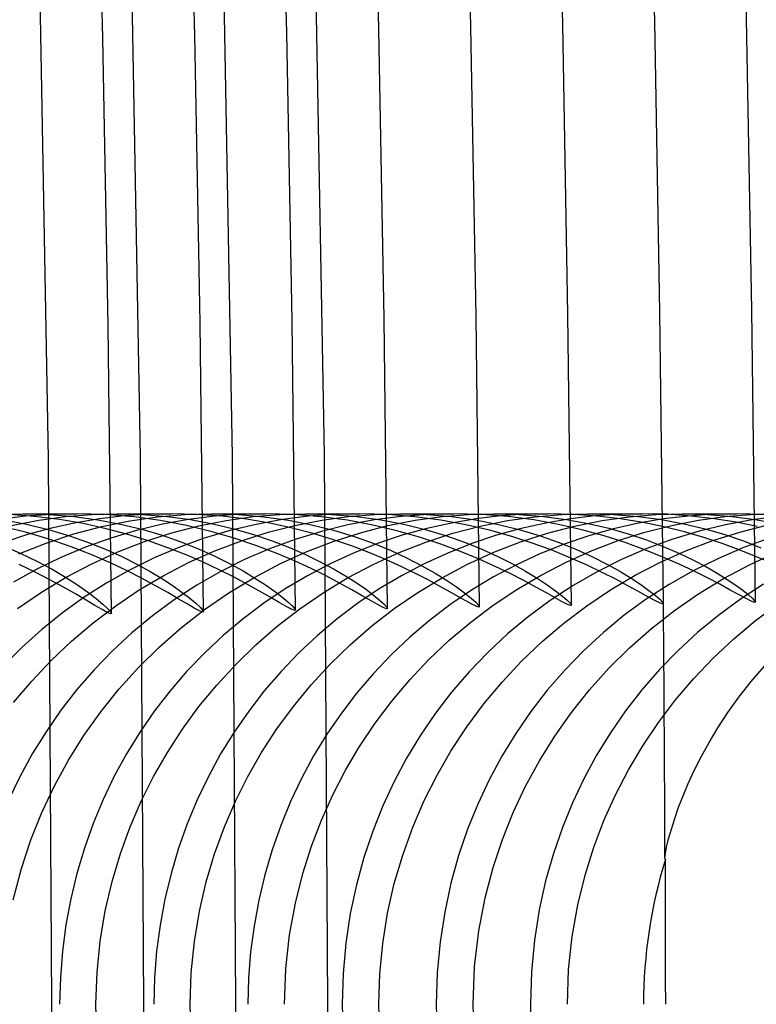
# Model space of a CAD drawing. Header units: millimetres. Extents: x -232 to 232, y -232 to 232.
# Tile 45 of 66: x 183.37 to 186.37, y 0 to 4.01. Entities that reach past the tile are written whole.
import ezdxf

# ---------------------------------------------------------------- set-up
doc = ezdxf.new("R2010")
doc.units = ezdxf.units.MM
doc.layers.add('HIDDEN', color=7, linetype='Continuous')
doc.layers.add('THICK', color=7, linetype='Continuous')

msp = doc.modelspace()

# ---------------------------------------------------------------- linework, layer by layer
at = {"layer": 'HIDDEN'}
for p, q in [((183.8615, 2.2303), (183.8209, 4.4603)), ((184.2365, 2.2348), (184.1958, 4.4694)), ((184.6114, 2.2394), (184.5707, 4.4785)), ((183.4865, 2.2257), (183.446, 4.4512)), ((183.5, 0), (183.4865, 2.2257)), ((183.875, 0), (183.8615, 2.2303)), ((184.25, 0), (184.2365, 2.2348)), ((184.625, 0), (184.6114, 2.2394)), ((183.276, 1.9971), (183.3837, 2)), ((183.393, 1.9895), (183.2866, 1.9758)), ((183.3042, 1.9752), (183.3971, 1.9575)), ((183.4297, 1.9892), (183.3255, 1.9972)), ((183.3359, 1.9517), (183.4462, 1.9734)), ((183.3824, 2), (183.6017, 2)), ((183.3837, 2), (183.4889, 1.997)), ((183.4984, 1.9974), (183.393, 1.9895)), ((183.5304, 1.9764), (183.4297, 1.9892)), ((183.4462, 1.9734), (183.5553, 1.9885)), ((183.4889, 1.997), (183.5902, 1.9886)), ((183.6024, 2), (183.4984, 1.9974)), ((183.6275, 1.9595), (183.5304, 1.9764)), ((183.5553, 1.9885), (183.6628, 1.9972)), ((183.5902, 1.9886), (183.6871, 1.9753)), ((183.6956, 1.9795), (183.5971, 1.963)), ((183.72, 1.9966), (183.6024, 2)), ((183.6628, 1.9972), (183.7675, 2)), ((183.6871, 1.9753), (183.7793, 1.9578)), ((183.794, 1.9911), (183.6956, 1.9795)), ((183.7038, 1.948), (183.8179, 1.9713)), ((183.8337, 1.987), (183.72, 1.9966)), ((183.7663, 2), (183.9859, 2)), ((183.7675, 2), (183.8707, 1.9971)), ((183.8911, 1.9979), (183.794, 1.9911)), ((183.8179, 1.9713), (183.9309, 1.9875)), ((183.9434, 1.9719), (183.8337, 1.987)), ((183.8707, 1.9971), (183.9701, 1.989)), ((183.9868, 2), (183.8911, 1.9979)), ((183.9309, 1.9875), (184.0423, 1.997)), ((184.0485, 1.952), (183.9434, 1.9719)), ((184.0568, 1.9761), (183.9507, 1.9569)), ((183.9701, 1.989), (184.0651, 1.9763)), ((184.0921, 1.9973), (183.9868, 2)), ((184.0423, 1.997), (184.151, 2)), ((184.1628, 1.9896), (184.0568, 1.9761)), ((184.0651, 1.9763), (184.1556, 1.9594)), ((184.1942, 1.9896), (184.0921, 1.9973)), ((184.0997, 1.9508), (184.2107, 1.9728)), ((184.15, 2), (184.3699, 2)), ((184.151, 2), (184.2597, 1.9968)), ((184.2676, 1.9975), (184.1628, 1.9896)), ((184.2928, 1.9774), (184.1942, 1.9896)), ((184.2107, 1.9728), (184.3208, 1.9882)), ((184.2597, 1.9968), (184.3643, 1.9878)), ((184.3708, 2), (184.2676, 1.9975)), ((184.3879, 1.9612), (184.2928, 1.9774)), ((184.3208, 1.9882), (184.4292, 1.9972)), ((184.4398, 1.976), (184.3332, 1.9565)), ((184.3643, 1.9878), (184.4641, 1.9737)), ((184.4862, 1.9967), (184.3708, 2)), ((184.4292, 1.9972), (184.5348, 2)), ((184.5463, 1.9896), (184.4398, 1.976)), ((184.4641, 1.9737), (184.5588, 1.9552)), ((184.5977, 1.9875), (184.4862, 1.9967)), ((184.4908, 1.9524), (184.6001, 1.9738)), ((184.5338, 2), (184.7541, 2)), ((184.5348, 2), (184.6413, 1.997)), ((184.6515, 1.9975), (184.5463, 1.9896)), ((184.705, 1.9731), (184.5977, 1.9875)), ((184.6001, 1.9738), (184.7083, 1.9886)), ((184.6413, 1.997), (184.7437, 1.9883)), ((184.7551, 2), (184.6515, 1.9975)), ((184.8079, 1.954), (184.705, 1.9731)), ((184.8156, 1.9746), (184.7069, 1.9543)), ((184.7083, 1.9886), (184.8148, 1.9973)), ((184.7437, 1.9883), (184.8414, 1.9748)), ((184.8691, 1.9968), (184.7551, 2)), ((184.8148, 1.9973), (184.9187, 2)), ((184.9244, 1.9889), (184.8156, 1.9746)), ((184.8414, 1.9748), (184.9343, 1.957)), ((184.9793, 1.9878), (184.8691, 1.9968)), ((184.8699, 1.9514), (184.981, 1.9733)), ((184.9177, 2), (185.1383, 2)), ((184.9187, 2), (185.0259, 1.9969)), ((185.0323, 1.9973), (184.9244, 1.9889)), ((185.0855, 1.9737), (184.9793, 1.9878)), ((184.981, 1.9733), (185.0907, 1.9885)), ((185.0259, 1.9969), (185.129, 1.9882)), ((185.1387, 2), (185.0323, 1.9973)), ((185.1872, 1.955), (185.0855, 1.9737)), ((185.0907, 1.9885), (185.1984, 1.9972)), ((185.129, 1.9882), (185.2273, 1.9744)), ((185.2297, 1.9792), (185.129, 1.9621)), ((185.2507, 1.997), (185.1387, 2)), ((185.1984, 1.9972), (185.3029, 2)), ((185.2273, 1.9744), (185.3205, 1.9564)), ((185.3295, 1.991), (185.2297, 1.9792)), ((185.2458, 1.9495), (185.3575, 1.972)), ((185.3592, 1.9883), (185.2507, 1.997)), ((185.3015, 2), (185.5225, 2)), ((185.3029, 2), (185.4051, 1.9972)), ((185.4277, 1.9978), (185.3295, 1.991)), ((185.3575, 1.972), (185.4685, 1.9878)), ((185.464, 1.9746), (185.3592, 1.9883)), ((185.4051, 1.9972), (185.5034, 1.9892)), ((185.5242, 2), (185.4277, 1.9978)), ((185.5647, 1.9564), (185.464, 1.9746)), ((185.4685, 1.9878), (185.5782, 1.997)), ((185.5034, 1.9892), (185.597, 1.9767)), ((185.6139, 1.9792), (185.5131, 1.9621)), ((185.6256, 1.9974), (185.5242, 2)), ((185.5782, 1.997), (185.6855, 2)), ((185.597, 1.9767), (185.686, 1.9603)), ((185.7137, 1.991), (185.6139, 1.9792)), ((185.7237, 1.9903), (185.6256, 1.9974)), ((185.6309, 1.9498), (185.7425, 1.9722)), ((185.6853, 2), (185.9067, 2)), ((185.6855, 2), (185.7891, 1.9972)), ((185.8119, 1.9978), (185.7137, 1.991)), ((185.8184, 1.979), (185.7237, 1.9903)), ((185.7425, 1.9722), (185.8531, 1.9879)), ((185.7891, 1.9972), (185.8894, 1.989)), ((185.9084, 2), (185.8119, 1.9978)), ((185.9094, 1.9642), (185.8184, 1.979)), ((185.8531, 1.9879), (185.9624, 1.997)), ((185.8894, 1.989), (185.9852, 1.976)), ((185.9935, 1.9785), (185.8916, 1.961)), ((186.0085, 1.9975), (185.9084, 2)), ((185.9624, 1.997), (186.0693, 2)), ((185.9852, 1.976), (186.0763, 1.9589)), ((186.0946, 1.9907), (185.9935, 1.9785)), ((186.1054, 1.9905), (186.0085, 1.9975)), ((186.0264, 1.9524), (186.1353, 1.9737)), ((186.0691, 2), (186.2909, 2)), ((186.0693, 2), (186.1722, 1.9972)), ((186.1943, 1.9978), (186.0946, 1.9907)), ((186.199, 1.9796), (186.1054, 1.9905)), ((186.1353, 1.9737), (186.2433, 1.9886)), ((186.1722, 1.9972), (186.2717, 1.9891)), ((186.2923, 2), (186.1943, 1.9978)), ((186.2889, 1.9651), (186.199, 1.9796)), ((186.2433, 1.9886), (186.3497, 1.9972)), ((186.3551, 1.9751), (186.2464, 1.955)), ((186.2717, 1.9891), (186.3668, 1.9763)), ((186.4015, 1.9971), (186.2923, 2)), ((186.3497, 1.9972), (186.4534, 2)), ((186.4633, 1.9892), (186.3551, 1.9751)), ((186.3668, 1.9763), (186.4572, 1.9595)), ((183.3927, 1.9244), (183.2907, 1.9496)), ((183.3971, 1.9575), (183.4852, 1.9361)), ((183.4988, 1.9414), (183.4008, 1.9147)), ((183.4852, 1.9361), (183.5681, 1.9115)), ((183.5971, 1.963), (183.4988, 1.9414)), ((183.5898, 1.9177), (183.7038, 1.948)), ((183.7207, 1.939), (183.6275, 1.9595)), ((183.8093, 1.9154), (183.7207, 1.939)), ((183.845, 1.9317), (183.7399, 1.9006)), ((183.7793, 1.9578), (183.8667, 1.9366)), ((183.9507, 1.9569), (183.845, 1.9317)), ((183.8667, 1.9366), (183.949, 1.9124)), ((183.9883, 1.922), (184.0997, 1.9508)), ((184.1485, 1.9279), (184.0485, 1.952)), ((184.227, 1.9312), (184.1214, 1.8998)), ((184.243, 1.9006), (184.1485, 1.9279)), ((184.1556, 1.9594), (184.2415, 1.939)), ((184.3332, 1.9565), (184.227, 1.9312)), ((184.2415, 1.939), (184.3224, 1.9156)), ((184.3811, 1.9245), (184.4908, 1.9524)), ((184.479, 1.9415), (184.3879, 1.9612)), ((184.5657, 1.9189), (184.479, 1.9415)), ((184.5989, 1.9279), (184.4919, 1.8953)), ((184.5588, 1.9552), (184.6481, 1.9328)), ((184.7069, 1.9543), (184.5989, 1.9279)), ((184.6481, 1.9328), (184.732, 1.9073)), ((184.758, 1.9225), (184.8699, 1.9514)), ((184.9057, 1.9309), (184.8079, 1.954)), ((184.9981, 1.9048), (184.9057, 1.9309)), ((185.0283, 1.9397), (184.9278, 1.9119)), ((184.9343, 1.957), (185.0222, 1.9354)), ((185.0222, 1.9354), (185.1046, 1.9109)), ((185.129, 1.9621), (185.0283, 1.9397)), ((185.1342, 1.9202), (185.2458, 1.9495)), ((185.284, 1.9325), (185.1872, 1.955)), ((185.3754, 1.907), (185.284, 1.9325)), ((185.4124, 1.9397), (185.3119, 1.9119)), ((185.3205, 1.9564), (185.4084, 1.9347)), ((185.4084, 1.9347), (185.4908, 1.91)), ((185.5131, 1.9621), (185.4124, 1.9397)), ((185.5196, 1.9207), (185.6309, 1.9498)), ((185.6606, 1.9345), (185.5647, 1.9564)), ((185.7514, 1.9095), (185.6606, 1.9345)), ((185.686, 1.9603), (185.7701, 1.9406)), ((185.7898, 1.9381), (185.6886, 1.9096)), ((185.7701, 1.9406), (185.8493, 1.918)), ((185.8916, 1.961), (185.7898, 1.9381)), ((185.9963, 1.9462), (185.9094, 1.9642)), ((185.917, 1.9245), (186.0264, 1.9524)), ((186.0791, 1.9256), (185.9963, 1.9462)), ((186.1379, 1.9286), (186.0306, 1.8961)), ((186.0763, 1.9589), (186.1624, 1.9383)), ((186.2464, 1.955), (186.1379, 1.9286)), ((186.1624, 1.9383), (186.2434, 1.9147)), ((186.3749, 1.9475), (186.2889, 1.9651)), ((186.3037, 1.9253), (186.4129, 1.953)), ((183.4008, 1.9147), (183.3041, 1.883)), ((183.489, 1.8958), (183.3927, 1.9244)), ((183.477, 1.8804), (183.5898, 1.9177)), ((183.5793, 1.8647), (183.489, 1.8958)), ((183.5681, 1.9115), (183.6458, 1.8845)), ((183.7399, 1.9006), (183.6368, 1.8638)), ((183.8934, 1.8893), (183.8093, 1.9154)), ((183.8778, 1.8864), (183.9883, 1.922)), ((183.9726, 1.8614), (183.8934, 1.8893)), ((183.949, 1.9124), (184.0261, 1.8857)), ((184.1214, 1.8998), (184.0178, 1.8626)), ((184.1649, 1.8493), (184.2724, 1.8901)), ((184.3317, 1.8707), (184.243, 1.9006)), ((184.2724, 1.8901), (184.3811, 1.9245)), ((184.3224, 1.9156), (184.3983, 1.8899)), ((184.4919, 1.8953), (184.3871, 1.8568)), ((184.3983, 1.8899), (184.4689, 1.8624)), ((184.5372, 1.8444), (184.6469, 1.8868)), ((184.6479, 1.894), (184.5657, 1.9189)), ((184.6469, 1.8868), (184.758, 1.9225)), ((184.7255, 1.8674), (184.6479, 1.894)), ((184.732, 1.9073), (184.8102, 1.8793)), ((184.9278, 1.9119), (184.8279, 1.8785)), ((185.085, 1.8763), (184.9981, 1.9048)), ((185.0241, 1.8844), (185.1342, 1.9202)), ((185.1046, 1.9109), (185.1815, 1.8839)), ((185.3119, 1.9119), (185.2119, 1.8785)), ((185.4614, 1.8791), (185.3754, 1.907)), ((185.4096, 1.8849), (185.5196, 1.9207)), ((185.4908, 1.91), (185.5676, 1.883)), ((185.6886, 1.9096), (185.588, 1.8755)), ((185.7018, 1.8497), (185.8086, 1.8902)), ((185.8369, 1.8822), (185.7514, 1.9095)), ((185.8086, 1.8902), (185.917, 1.9245)), ((185.8493, 1.918), (185.9234, 1.8932)), ((185.9234, 1.8932), (185.9921, 1.8669)), ((186.0306, 1.8961), (185.9254, 1.8576)), ((186.1576, 1.903), (186.0791, 1.9256)), ((186.0865, 1.85), (186.1948, 1.891)), ((186.2316, 1.8787), (186.1576, 1.903)), ((186.1948, 1.891), (186.3037, 1.9253)), ((186.2434, 1.9147), (186.3191, 1.8888)), ((186.4212, 1.8983), (186.3165, 1.8604)), ((186.3191, 1.8888), (186.3892, 1.8613)), ((183.2962, 1.8714), (183.3707, 1.8398)), ((183.3658, 1.8361), (183.477, 1.8804)), ((183.6368, 1.8638), (183.5363, 1.8215)), ((183.6635, 1.8318), (183.5793, 1.8647)), ((183.6458, 1.8845), (183.718, 1.8557)), ((183.718, 1.8557), (183.7847, 1.8256)), ((183.7691, 1.8444), (183.8778, 1.8864)), ((184.0178, 1.8626), (183.9167, 1.8199)), ((184.047, 1.8322), (183.9726, 1.8614)), ((184.0261, 1.8857), (184.0978, 1.8572)), ((184.0591, 1.802), (184.1649, 1.8493)), ((184.0978, 1.8572), (184.164, 1.8275)), ((184.3871, 1.8568), (184.2852, 1.8127)), ((184.4145, 1.8392), (184.3317, 1.8707)), ((184.4689, 1.8624), (184.5342, 1.8337)), ((184.7983, 1.8395), (184.7255, 1.8674)), ((184.8279, 1.8785), (184.7299, 1.8398)), ((184.8102, 1.8793), (184.8824, 1.8497)), ((184.8824, 1.8497), (184.9485, 1.819)), ((184.9156, 1.842), (185.0241, 1.8844)), ((185.166, 1.8462), (185.085, 1.8763)), ((185.2119, 1.8785), (185.1138, 1.8397)), ((185.1815, 1.8839), (185.2527, 1.8554)), ((185.2527, 1.8554), (185.3179, 1.8258)), ((185.3011, 1.8427), (185.4096, 1.8849)), ((185.5417, 1.8497), (185.4614, 1.8791)), ((185.588, 1.8755), (185.4894, 1.8361)), ((185.616, 1.8194), (185.5417, 1.8497)), ((185.5676, 1.883), (185.6387, 1.8543)), ((185.5969, 1.8028), (185.7018, 1.8497)), ((185.6387, 1.8543), (185.7037, 1.8247)), ((185.9254, 1.8576), (185.8225, 1.8133)), ((185.9168, 1.8533), (185.8369, 1.8822)), ((185.991, 1.8235), (185.9168, 1.8533)), ((185.9804, 1.8026), (186.0865, 1.85)), ((185.9921, 1.8669), (186.0555, 1.8395)), ((186.3165, 1.8604), (186.214, 1.8167)), ((186.3011, 1.8534), (186.2316, 1.8787)), ((186.366, 1.8275), (186.3011, 1.8534)), ((183.3707, 1.8398), (183.4388, 1.807)), ((183.5363, 1.8215), (183.4385, 1.7738)), ((183.4388, 1.807), (183.5007, 1.7739)), ((183.6626, 1.7959), (183.7691, 1.8444)), ((183.7412, 1.798), (183.6635, 1.8318)), ((183.7847, 1.8256), (183.8457, 1.7949)), ((183.9167, 1.8199), (183.8186, 1.7718)), ((184.1161, 1.8024), (184.047, 1.8322)), ((184.164, 1.8275), (184.2245, 1.7973)), ((184.2852, 1.8127), (184.1864, 1.7632)), ((184.4911, 1.8067), (184.4145, 1.8392)), ((184.4292, 1.7952), (184.5372, 1.8444)), ((184.5342, 1.8337), (184.594, 1.8045)), ((184.7299, 1.8398), (184.6344, 1.796)), ((184.8661, 1.811), (184.7983, 1.8395)), ((184.8091, 1.7932), (184.9156, 1.842)), ((184.9485, 1.819), (185.0084, 1.7881)), ((185.1138, 1.8397), (185.0181, 1.7959)), ((185.2411, 1.8152), (185.166, 1.8462)), ((185.1945, 1.7939), (185.3011, 1.8427)), ((185.3179, 1.8258), (185.3772, 1.7959)), ((185.4894, 1.8361), (185.3934, 1.7916)), ((185.7037, 1.8247), (185.7626, 1.7948)), ((185.8225, 1.8133), (185.7222, 1.7631)), ((186.0555, 1.8395), (186.1133, 1.8117)), ((186.1133, 1.8117), (186.1655, 1.7842)), ((186.214, 1.8167), (186.114, 1.7672)), ((186.3432, 1.7922), (186.451, 1.8418)), ((183.4385, 1.7738), (183.3437, 1.7209)), ((183.5007, 1.7739), (183.556, 1.7413)), ((183.5585, 1.7411), (183.6626, 1.7959)), ((183.8186, 1.7718), (183.7234, 1.7184)), ((183.8457, 1.7949), (183.901, 1.7643)), ((183.9559, 1.7486), (184.0591, 1.802)), ((184.2245, 1.7973), (184.2791, 1.7672)), ((184.2791, 1.7672), (184.3279, 1.7379)), ((184.3234, 1.7393), (184.4292, 1.7952)), ((184.6344, 1.796), (184.5414, 1.7473)), ((184.594, 1.8045), (184.6482, 1.7753)), ((184.6482, 1.7753), (184.6968, 1.7467)), ((184.7056, 1.7383), (184.8091, 1.7932)), ((185.0181, 1.7959), (184.925, 1.7471)), ((185.0084, 1.7881), (185.0618, 1.7577)), ((185.0911, 1.7391), (185.1945, 1.7939)), ((185.3934, 1.7916), (185.3001, 1.7421)), ((185.3772, 1.7959), (185.4303, 1.7664)), ((185.4303, 1.7664), (185.4776, 1.7377)), ((185.4943, 1.7498), (185.5969, 1.8028)), ((185.7626, 1.7948), (185.8152, 1.7654)), ((185.8771, 1.7492), (185.9804, 1.8026)), ((186.114, 1.7672), (186.0167, 1.7119)), ((186.1655, 1.7842), (186.212, 1.7574)), ((186.2377, 1.7359), (186.3432, 1.7922)), ((183.4574, 1.6802), (183.5585, 1.7411)), ((183.556, 1.7413), (183.6045, 1.7099)), ((183.8561, 1.6895), (183.9559, 1.7486)), ((183.901, 1.7643), (183.9504, 1.7343)), ((183.9504, 1.7343), (183.9939, 1.7057)), ((184.1864, 1.7632), (184.0908, 1.7083)), ((184.2211, 1.6773), (184.3234, 1.7393)), ((184.3279, 1.7379), (184.3707, 1.71)), ((184.5414, 1.7473), (184.4511, 1.6936)), ((184.606, 1.6779), (184.7056, 1.7383)), ((184.6968, 1.7467), (184.7401, 1.7191)), ((184.925, 1.7471), (184.8347, 1.6934)), ((184.9914, 1.6787), (185.0911, 1.7391)), ((185.0618, 1.7577), (185.1088, 1.7286)), ((185.1088, 1.7286), (185.149, 1.7014)), ((185.3001, 1.7421), (185.2098, 1.6877)), ((185.3947, 1.691), (185.4943, 1.7498)), ((185.4776, 1.7377), (185.5188, 1.7105)), ((185.7222, 1.7631), (185.6248, 1.7071)), ((185.777, 1.6899), (185.8771, 1.7492)), ((185.8152, 1.7654), (185.8614, 1.7373)), ((185.8614, 1.7373), (185.9009, 1.7111)), ((186.1355, 1.6735), (186.2377, 1.7359)), ((186.212, 1.7574), (186.2526, 1.732)), ((186.2526, 1.732), (186.2873, 1.7086)), ((183.6045, 1.7099), (183.6461, 1.6807)), ((183.7234, 1.7184), (183.6315, 1.6598)), ((183.7601, 1.6251), (183.8561, 1.6895)), ((183.9939, 1.7057), (184.0311, 1.6791)), ((184.0908, 1.7083), (183.9987, 1.6484)), ((184.4511, 1.6936), (184.3638, 1.6351)), ((184.3707, 1.71), (184.4073, 1.6841)), ((184.7401, 1.7191), (184.7777, 1.6931)), ((184.8347, 1.6934), (184.7474, 1.6349)), ((184.7777, 1.6931), (184.8093, 1.6695)), ((185.2098, 1.6877), (185.1226, 1.6286)), ((185.149, 1.7014), (185.1823, 1.677)), ((185.2989, 1.6269), (185.3947, 1.691)), ((185.5188, 1.7105), (185.5534, 1.6857)), ((185.6248, 1.7071), (185.5312, 1.646)), ((185.6803, 1.6249), (185.777, 1.6899)), ((185.9009, 1.7111), (185.9336, 1.6876)), ((186.0167, 1.7119), (185.923, 1.6514)), ((185.9336, 1.6876), (185.9593, 1.6675)), ((186.2873, 1.7086), (186.316, 1.6878)), ((186.4011, 1.7122), (186.3074, 1.6517)), ((186.316, 1.6878), (186.3384, 1.67)), ((183.3603, 1.6138), (183.4574, 1.6802)), ((183.6315, 1.6598), (183.543, 1.5962)), ((183.6461, 1.6807), (183.6806, 1.6543)), ((183.6806, 1.6543), (183.7077, 1.6317)), ((183.9987, 1.6484), (183.9104, 1.5834)), ((184.0311, 1.6791), (184.062, 1.6553)), ((184.062, 1.6553), (184.0863, 1.6349)), ((184.1227, 1.6096), (184.2211, 1.6773)), ((184.4073, 1.6841), (184.4377, 1.6609)), ((184.4377, 1.6609), (184.4616, 1.641)), ((184.5103, 1.6122), (184.606, 1.6779)), ((184.8093, 1.6695), (184.8344, 1.6491)), ((184.8344, 1.6491), (184.8529, 1.6325)), ((184.8957, 1.6131), (184.9914, 1.6787)), ((185.1823, 1.677), (185.2085, 1.6561)), ((185.2085, 1.6561), (185.2275, 1.6393)), ((185.5312, 1.646), (185.4419, 1.5801)), ((185.5534, 1.6857), (185.581, 1.6641)), ((185.581, 1.6641), (185.6013, 1.6466)), ((185.6013, 1.6466), (185.6137, 1.6339)), ((185.923, 1.6514), (185.8334, 1.586)), ((185.9593, 1.6675), (185.9778, 1.6514)), ((185.9778, 1.6514), (185.989, 1.6399)), ((186.0374, 1.6054), (186.1355, 1.6735)), ((186.3074, 1.6517), (186.218, 1.5865)), ((186.3384, 1.67), (186.3546, 1.6558)), ((186.3546, 1.6558), (186.3645, 1.6455)), ((183.668, 1.5555), (183.7601, 1.6251)), ((183.7077, 1.6317), (183.7272, 1.6137)), ((183.7272, 1.6137), (183.7391, 1.6007)), ((184.0286, 1.5363), (184.1227, 1.6096)), ((184.0863, 1.6349), (184.1038, 1.6186)), ((184.1038, 1.6186), (184.1145, 1.6069)), ((184.1145, 1.6069), (184.118, 1.6003)), ((184.3638, 1.6351), (184.2796, 1.5718)), ((184.4189, 1.5414), (184.5103, 1.6122)), ((184.4616, 1.641), (184.4789, 1.625)), ((184.4789, 1.625), (184.4895, 1.6136)), ((184.4895, 1.6136), (184.493, 1.607)), ((184.7474, 1.6349), (184.6633, 1.5716)), ((184.8041, 1.5423), (184.8957, 1.6131)), ((184.8529, 1.6325), (184.8642, 1.6205)), ((184.8642, 1.6205), (184.868, 1.6137)), ((185.1226, 1.6286), (185.0387, 1.5648)), ((185.2073, 1.5578), (185.2989, 1.6269)), ((185.2275, 1.6393), (185.239, 1.6271)), ((185.239, 1.6271), (185.2429, 1.6203)), ((185.5872, 1.5544), (185.6803, 1.6249)), ((185.6137, 1.6339), (185.6179, 1.6268)), ((185.989, 1.6399), (185.9928, 1.6333)), ((186.3645, 1.6455), (186.3678, 1.6396)), ((186.3677, 1.5642), (186.4601, 1.6332)), ((183.543, 1.5962), (183.4587, 1.5281)), ((183.7391, 1.6007), (183.7431, 1.5934)), ((183.9104, 1.5834), (183.8264, 1.5141)), ((184.2796, 1.5718), (184.1992, 1.5044)), ((184.6633, 1.5716), (184.5828, 1.5041)), ((185.4419, 1.5801), (185.357, 1.5097)), ((185.8334, 1.586), (185.7481, 1.5159)), ((185.9438, 1.5319), (186.0374, 1.6054)), ((186.218, 1.5865), (186.1329, 1.5167)), ((183.4587, 1.5281), (183.3787, 1.4559)), ((183.5801, 1.4809), (183.668, 1.5555)), ((183.939, 1.4578), (184.0286, 1.5363)), ((184.3319, 1.4659), (184.4189, 1.5414)), ((184.7169, 1.4668), (184.8041, 1.5423)), ((185.0387, 1.5648), (184.9585, 1.4967)), ((185.12, 1.4839), (185.2073, 1.5578)), ((185.4983, 1.4787), (185.5872, 1.5544)), ((185.8548, 1.4534), (185.9438, 1.5319)), ((186.2794, 1.4902), (186.3677, 1.5642)), ((183.8264, 1.5141), (183.7469, 1.4408)), ((184.1992, 1.5044), (184.1228, 1.4329)), ((184.5828, 1.5041), (184.5064, 1.4325)), ((184.9585, 1.4967), (184.8824, 1.4248)), ((185.357, 1.5097), (185.2765, 1.4348)), ((185.7481, 1.5159), (185.6672, 1.4415)), ((186.1329, 1.5167), (186.0523, 1.4426)), ((186.1956, 1.4115), (186.2794, 1.4902)), ((183.3787, 1.4559), (183.3032, 1.3798)), ((183.4966, 1.4015), (183.5801, 1.4809)), ((183.8541, 1.3742), (183.939, 1.4578)), ((184.2495, 1.3858), (184.3319, 1.4659)), ((184.6344, 1.3866), (184.7169, 1.4668)), ((185.0371, 1.4055), (185.12, 1.4839)), ((185.4141, 1.3983), (185.4983, 1.4787)), ((185.7707, 1.3699), (185.8548, 1.4534)), ((183.7469, 1.4408), (183.6721, 1.3636)), ((184.1228, 1.4329), (184.0505, 1.3576)), ((184.5064, 1.4325), (184.434, 1.3572)), ((184.8824, 1.4248), (184.8106, 1.3491)), ((184.9589, 1.3228), (185.0371, 1.4055)), ((185.2765, 1.4348), (185.2006, 1.3558)), ((185.6672, 1.4415), (185.5909, 1.3628)), ((186.0523, 1.4426), (185.9762, 1.3643)), ((186.1163, 1.3282), (186.1956, 1.4115)), ((183.4179, 1.3178), (183.4966, 1.4015)), ((183.7742, 1.2858), (183.8541, 1.3742)), ((184.172, 1.3016), (184.2495, 1.3858)), ((184.5568, 1.3024), (184.6344, 1.3866)), ((185.3348, 1.3135), (185.4141, 1.3983)), ((185.6916, 1.2819), (185.7707, 1.3699)), ((186.3501, 1.3154), (186.4047, 1.3789)), ((183.6721, 1.3636), (183.602, 1.2828)), ((184.0505, 1.3576), (183.9825, 1.2786)), ((184.434, 1.3572), (184.3659, 1.2782)), ((184.8106, 1.3491), (184.743, 1.2698)), ((185.2006, 1.3558), (185.1295, 1.273)), ((185.5909, 1.3628), (185.5192, 1.2802)), ((185.9762, 1.3643), (185.9048, 1.2822)), ((186.0419, 1.2408), (186.1163, 1.3282)), ((183.3441, 1.23), (183.4179, 1.3178)), ((183.6996, 1.193), (183.7742, 1.2858)), ((184.0996, 1.2136), (184.172, 1.3016)), ((184.4843, 1.2142), (184.5568, 1.3024)), ((184.8856, 1.2361), (184.9589, 1.3228)), ((185.2606, 1.2245), (185.3348, 1.3135)), ((186.3005, 1.252), (186.3501, 1.3154)), ((183.602, 1.2828), (183.5366, 1.1986)), ((183.9825, 1.2786), (183.9187, 1.1962)), ((184.3659, 1.2782), (184.3022, 1.1957)), ((184.743, 1.2698), (184.6799, 1.1872)), ((185.1295, 1.273), (185.0633, 1.1866)), ((185.5192, 1.2802), (185.4525, 1.1939)), ((185.6179, 1.1895), (185.6916, 1.2819)), ((185.9048, 1.2822), (185.8382, 1.1965)), ((186.2555, 1.1892), (186.3005, 1.252)), ((184.0325, 1.1219), (184.0996, 1.2136)), ((184.417, 1.1224), (184.4843, 1.2142)), ((184.8174, 1.1456), (184.8856, 1.2361)), ((185.1917, 1.1315), (185.2606, 1.2245)), ((185.9726, 1.1494), (186.0419, 1.2408)), ((183.5366, 1.1986), (183.4761, 1.1113)), ((183.6307, 1.0961), (183.6996, 1.193)), ((183.9187, 1.1962), (183.8593, 1.1104)), ((184.3022, 1.1957), (184.2428, 1.1099)), ((184.6799, 1.1872), (184.6212, 1.1015)), ((185.0633, 1.1866), (185.002, 1.0968)), ((185.4525, 1.1939), (185.3906, 1.1042)), ((185.5497, 1.0931), (185.6179, 1.1895)), ((185.8382, 1.1965), (185.7766, 1.1074)), ((186.215, 1.1274), (186.2555, 1.1892)), ((184.7544, 1.0516), (184.8174, 1.1456)), ((185.1282, 1.0349), (185.1917, 1.1315)), ((185.9087, 1.0542), (185.9726, 1.1494)), ((186.1789, 1.0671), (186.215, 1.1274)), ((183.4761, 1.1113), (183.4203, 1.0209)), ((183.5675, 0.9951), (183.6307, 1.0961)), ((183.8593, 1.1104), (183.8045, 1.0214)), ((183.9707, 1.0269), (184.0325, 1.1219)), ((184.2428, 1.1099), (184.188, 1.0209)), ((184.3551, 1.0272), (184.417, 1.1224)), ((184.6212, 1.1015), (184.567, 1.0126)), ((185.002, 1.0968), (184.9459, 1.0039)), ((185.3906, 1.1042), (185.3339, 1.0112)), ((185.4873, 0.993), (185.5497, 1.0931)), ((185.7766, 1.1074), (185.72, 1.0151)), ((184.6969, 0.9543), (184.7544, 1.0516)), ((185.8502, 0.9556), (185.9087, 1.0542)), ((186.1468, 1.0088), (186.1789, 1.0671)), ((183.4203, 1.0209), (183.3695, 0.9276)), ((183.8045, 1.0214), (183.7542, 0.9294)), ((183.9145, 0.9288), (183.9707, 1.0269)), ((184.188, 1.0209), (184.1378, 0.9289)), ((184.2988, 0.9289), (184.3551, 1.0272)), ((184.567, 1.0126), (184.5175, 0.9208)), ((184.9459, 1.0039), (184.8949, 0.908)), ((185.0703, 0.9347), (185.1282, 1.0349)), ((185.3339, 1.0112), (185.2823, 0.9152)), ((185.72, 1.0151), (185.6684, 0.9198)), ((186.1185, 0.9529), (186.1468, 1.0088)), ((183.5103, 0.8905), (183.5675, 0.9951)), ((185.4308, 0.8893), (185.4873, 0.993)), ((183.3695, 0.9276), (183.3237, 0.8316)), ((183.7542, 0.9294), (183.7087, 0.8344)), ((183.864, 0.8278), (183.9145, 0.9288)), ((184.1378, 0.9289), (184.0923, 0.8339)), ((184.2482, 0.8278), (184.2988, 0.9289)), ((184.6449, 0.854), (184.6969, 0.9543)), ((185.0178, 0.8302), (185.0703, 0.9347)), ((185.7975, 0.8538), (185.8502, 0.9556)), ((186.094, 0.8997), (186.1185, 0.9529)), ((183.4593, 0.7825), (183.5103, 0.8905)), ((184.5175, 0.9208), (184.4727, 0.8262)), ((184.8949, 0.908), (184.8491, 0.8093)), ((185.2823, 0.9152), (185.236, 0.8164)), ((185.3805, 0.7824), (185.4308, 0.8893)), ((185.6684, 0.9198), (185.6221, 0.8218)), ((186.0729, 0.8499), (186.094, 0.8997)), ((184.5986, 0.7508), (184.6449, 0.854)), ((185.7505, 0.7489), (185.7975, 0.8538)), ((186.0548, 0.8031), (186.0729, 0.8499)), ((183.7087, 0.8344), (183.6681, 0.7367)), ((183.8191, 0.7237), (183.864, 0.8278)), ((184.0923, 0.8339), (184.0517, 0.7363)), ((184.2032, 0.7233), (184.2482, 0.8278)), ((184.4727, 0.8262), (184.4328, 0.7291)), ((184.8491, 0.8093), (184.808, 0.7063)), ((184.9709, 0.7215), (185.0178, 0.8302)), ((185.236, 0.8164), (185.1946, 0.7138)), ((185.6221, 0.8218), (185.5811, 0.721)), ((186.0388, 0.7573), (186.0548, 0.8031)), ((183.4147, 0.6711), (183.4593, 0.7825)), ((185.3365, 0.6725), (185.3805, 0.7824)), ((183.6681, 0.7367), (183.6325, 0.6365)), ((183.7793, 0.6146), (183.8191, 0.7237)), ((184.0517, 0.7363), (184.0161, 0.636)), ((184.1633, 0.6139), (184.2032, 0.7233)), ((184.4328, 0.7291), (184.3978, 0.6295)), ((184.5581, 0.6449), (184.5986, 0.7508)), ((185.7095, 0.641), (185.7505, 0.7489)), ((186.0251, 0.7138), (186.0388, 0.7573)), ((184.808, 0.7063), (184.7718, 0.5986)), ((184.9301, 0.6086), (184.9709, 0.7215)), ((185.1946, 0.7138), (185.1579, 0.6062)), ((185.5811, 0.721), (185.5444, 0.6149)), ((186.0139, 0.6744), (186.0251, 0.7138)), ((183.3757, 0.5531), (183.4147, 0.6711)), ((184.5227, 0.5331), (184.5581, 0.6449)), ((185.2986, 0.5582), (185.3365, 0.6725)), ((186.0057, 0.6408), (186.0139, 0.6744)), ((183.6325, 0.6365), (183.602, 0.5339)), ((183.7452, 0.5005), (183.7793, 0.6146)), ((184.0161, 0.636), (183.9857, 0.5335)), ((184.1292, 0.4995), (184.1633, 0.6139)), ((184.3978, 0.6295), (184.3679, 0.5277)), ((184.8958, 0.4919), (184.9301, 0.6086)), ((185.1579, 0.6062), (185.1266, 0.4936)), ((185.5444, 0.6149), (185.5127, 0.5027)), ((185.6738, 0.5268), (185.7095, 0.641)), ((185.999, 0.5975), (186.0007, 0.6146)), ((186.0007, 0.6146), (186.0057, 0.6408)), ((184.7718, 0.5986), (184.7411, 0.4865)), ((185.9991, 0.5956), (185.999, 0.5975)), ((185.9993, 0.594), (185.9991, 0.5956)), ((185.9995, 0.5928), (185.9993, 0.594)), ((185.9999, 0.5918), (185.9995, 0.5928)), ((186.0004, 0.5913), (185.9999, 0.5918)), ((186.001, 0.5911), (186.0004, 0.5913)), ((186.0013, 0.4924), (186.001, 0.5911)), ((183.3428, 0.4265), (183.3757, 0.5531)), ((183.602, 0.5339), (183.5768, 0.4294)), ((183.9857, 0.5335), (183.9605, 0.4289)), ((184.3679, 0.5277), (184.3432, 0.4239)), ((184.4925, 0.4123), (184.5227, 0.5331)), ((185.2658, 0.4337), (185.2986, 0.5582)), ((185.6438, 0.4054), (185.6738, 0.5268)), ((183.7175, 0.3814), (183.7452, 0.5005)), ((184.1016, 0.3803), (184.1292, 0.4995)), ((184.7411, 0.4865), (184.7164, 0.3701)), ((184.8684, 0.3715), (184.8958, 0.4919)), ((185.1266, 0.4936), (185.1013, 0.3763)), ((185.5127, 0.5027), (185.4867, 0.3849)), ((186.0015, 0.3939), (186.0013, 0.4924)), ((183.5768, 0.4294), (183.5571, 0.3237)), ((183.9605, 0.4289), (183.9408, 0.3231)), ((184.3432, 0.4239), (184.3239, 0.319)), ((184.469, 0.2829), (184.4925, 0.4123)), ((185.24, 0.2989), (185.2658, 0.4337)), ((185.6209, 0.2769), (185.6438, 0.4054)), ((183.6969, 0.2576), (183.7175, 0.3814)), ((184.081, 0.2566), (184.1016, 0.3803)), ((184.7164, 0.3701), (184.6981, 0.2495)), ((184.8485, 0.248), (184.8684, 0.3715)), ((185.1013, 0.3763), (185.0824, 0.2545)), ((185.4867, 0.3849), (185.4671, 0.2615)), ((186.0017, 0.2953), (186.0015, 0.3939)), ((183.5571, 0.3237), (183.543, 0.2168)), ((183.9408, 0.3231), (183.9267, 0.2163)), ((184.3239, 0.319), (184.3101, 0.2133)), ((184.4537, 0.1453), (184.469, 0.2829)), ((185.223, 0.1541), (185.24, 0.2989)), ((186.0018, 0.1968), (186.0017, 0.2953)), ((183.684, 0.1293), (183.6969, 0.2576)), ((184.0683, 0.1286), (184.081, 0.2566)), ((184.6981, 0.2495), (184.6867, 0.1251)), ((184.8365, 0.1241), (184.8485, 0.248)), ((185.0824, 0.2545), (185.0707, 0.1283)), ((185.4671, 0.2615), (185.4547, 0.1329)), ((185.6063, 0.1416), (185.6209, 0.2769)), ((183.543, 0.2168), (183.5345, 0.1089)), ((183.9267, 0.2163), (183.9182, 0.1085)), ((184.3101, 0.2133), (184.3018, 0.1069)), ((186.0019, 0.0984), (186.0018, 0.1968)), ((183.6797, 0), (183.684, 0.1293)), ((184.064, 0), (184.0683, 0.1286)), ((184.4483, 0), (184.4537, 0.1453)), ((184.6867, 0.1251), (184.6829, 0)), ((184.8326, 0), (184.8365, 0.1241)), ((185.0707, 0.1283), (185.0666, 0)), ((185.2169, 0), (185.223, 0.1541)), ((185.4547, 0.1329), (185.4504, 0)), ((185.6012, 0), (185.6063, 0.1416)), ((183.5345, 0.1089), (183.5317, 0)), ((183.9182, 0.1085), (183.9154, 0)), ((184.3018, 0.1069), (184.2991, 0)), ((186.002, 0), (186.0019, 0.0984)), ((183.6831, -0.1166), (183.6797, 0)), ((184.0672, -0.1124), (184.064, 0)), ((184.6829, 0), (184.686, -0.1152)), ((184.8355, -0.1083), (184.8326, 0)), ((185.0666, 0), (185.0695, -0.1105)), ((185.221, -0.1268), (185.2169, 0)), ((185.4504, 0), (185.4536, -0.1156))]:
    msp.add_line(p, q, dxfattribs=at)
for radius, start, end in [(186, 0.184091, 0.503114), (184.625, 179.99998, 0), (184.25, 179.99998, 0), (183.875, 179.99998, 0), (183.5, 179.99998, 0)]:
    msp.add_arc((0, 0), radius, start, end, dxfattribs=at)
msp.add_ellipse((187.9097, 0), major_axis=(0, -2), ratio=0.998981, start_param=-1.870805, end_param=-1.570796, dxfattribs=at)
at = {"layer": 'THICK'}
for p, q in [((184.5571, 1.7763), (184.4911, 1.8067)), ((184.9266, 1.7835), (184.8661, 1.811)), ((185.3073, 1.7854), (185.2411, 1.8152)), ((185.6823, 1.7899), (185.616, 1.8194)), ((186.057, 1.7945), (185.991, 1.8235)), ((186.4272, 1.8011), (186.366, 1.8275)), ((183.4321, 1.762), (183.3662, 1.7936)), ((183.8072, 1.7667), (183.7412, 1.798)), ((183.8676, 1.736), (183.8072, 1.7667)), ((184.1821, 1.7715), (184.1161, 1.8024)), ((184.2426, 1.7412), (184.1821, 1.7715)), ((184.6176, 1.7462), (184.5571, 1.7763)), ((184.9824, 1.7564), (184.9266, 1.7835)), ((185.368, 1.756), (185.3073, 1.7854)), ((185.7431, 1.7608), (185.6823, 1.7899)), ((186.1176, 1.7659), (186.057, 1.7945)), ((183.4923, 1.731), (183.4321, 1.762)), ((183.5472, 1.701), (183.4923, 1.731)), ((183.9227, 1.7063), (183.8676, 1.736)), ((184.2976, 1.7118), (184.2426, 1.7412)), ((184.6727, 1.7172), (184.6176, 1.7462)), ((185.0338, 1.73), (184.9824, 1.7564)), ((185.0803, 1.7049), (185.0338, 1.73)), ((185.4233, 1.7275), (185.368, 1.756)), ((185.4726, 1.701), (185.4233, 1.7275)), ((185.7984, 1.7327), (185.7431, 1.7608)), ((185.8477, 1.7065), (185.7984, 1.7327)), ((186.1728, 1.7382), (186.1176, 1.7659)), ((186.2221, 1.7123), (186.1728, 1.7382)), ((183.5964, 1.6729), (183.5472, 1.701)), ((183.972, 1.6785), (183.9227, 1.7063)), ((184.3469, 1.6843), (184.2976, 1.7118)), ((184.722, 1.6901), (184.6727, 1.7172)), ((184.7649, 1.6656), (184.722, 1.6901)), ((185.1217, 1.6819), (185.0803, 1.7049)), ((185.5155, 1.6772), (185.4726, 1.701)), ((185.8906, 1.683), (185.8477, 1.7065)), ((186.265, 1.689), (186.2221, 1.7123)), ((186.3011, 1.6692), (186.265, 1.689)), ((183.6394, 1.6476), (183.5964, 1.6729)), ((183.6757, 1.626), (183.6394, 1.6476)), ((184.0149, 1.6535), (183.972, 1.6785)), ((184.0511, 1.6322), (184.0149, 1.6535)), ((184.3899, 1.6596), (184.3469, 1.6843)), ((184.4261, 1.6386), (184.3899, 1.6596)), ((184.8011, 1.6448), (184.7649, 1.6656)), ((185.1577, 1.6615), (185.1217, 1.6819)), ((185.1878, 1.6444), (185.1577, 1.6615)), ((185.5515, 1.6569), (185.5155, 1.6772)), ((185.5803, 1.6411), (185.5515, 1.6569)), ((185.9266, 1.663), (185.8906, 1.683)), ((185.9553, 1.6473), (185.9266, 1.663)), ((185.9761, 1.6369), (185.9553, 1.6473)), ((186.33, 1.6537), (186.3011, 1.6692)), ((186.3509, 1.6433), (186.33, 1.6537)), ((183.7048, 1.6089), (183.6757, 1.626)), ((183.726, 1.5974), (183.7048, 1.6089)), ((184.08, 1.6154), (184.0511, 1.6322)), ((184.1011, 1.6042), (184.08, 1.6154)), ((184.455, 1.622), (184.4261, 1.6386)), ((184.4761, 1.6109), (184.455, 1.622)), ((184.4888, 1.6058), (184.4761, 1.6109)), ((184.493, 1.607), (184.4888, 1.6058)), ((184.83, 1.6285), (184.8011, 1.6448)), ((184.851, 1.6175), (184.83, 1.6285)), ((184.8637, 1.6125), (184.851, 1.6175)), ((184.868, 1.6137), (184.8637, 1.6125)), ((185.2118, 1.6312), (185.1878, 1.6444)), ((185.2291, 1.6227), (185.2118, 1.6312)), ((185.2395, 1.619), (185.2291, 1.6227)), ((185.2429, 1.6203), (185.2395, 1.619)), ((185.6011, 1.6305), (185.5803, 1.6411)), ((185.6137, 1.6257), (185.6011, 1.6305)), ((185.6179, 1.6268), (185.6137, 1.6257)), ((185.9887, 1.6321), (185.9761, 1.6369)), ((185.9928, 1.6333), (185.9887, 1.6321)), ((186.3636, 1.6385), (186.3509, 1.6433)), ((186.3678, 1.6396), (186.3636, 1.6385)), ((183.7388, 1.5922), (183.726, 1.5974)), ((183.7431, 1.5934), (183.7388, 1.5922)), ((184.1138, 1.599), (184.1011, 1.6042)), ((184.118, 1.6003), (184.1138, 1.599))]:
    msp.add_line(p, q, dxfattribs=at)
for radius, start, end in [(190, 0.602293, 89.397745), (188.625, 0.509188, 89.490794), (188.25, 0.508385, 89.491596), (187.875, 0.507583, 89.492398), (187.5, 0.506724, 89.493257), (187.125, 0.505864, 89.494117), (186.75, 0.505005, 89.495034), (186.375, 0.504088, 89.49595), (186, 0.503114, 89.496867), (185.625, 0.50214, 89.497841), (185.25, 0.501166, 89.498872), (184.875, 0.500135, 89.499904), (184.5, 0.499046, 89.500935), (184.125, 0.497958, 89.502024), (183.75, 0.496869, 89.50317)]:
    msp.add_arc((0, 0), radius, start, end, dxfattribs=at)

doc.saveas('drawing.dxf')
